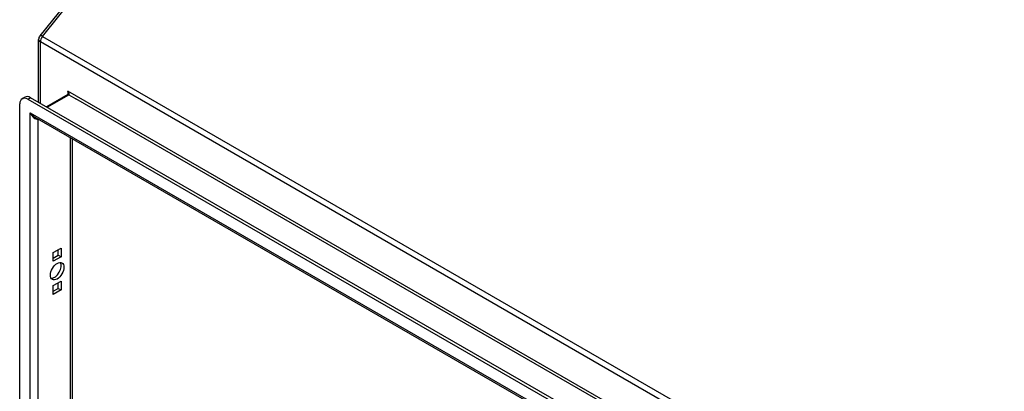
# Model space of a CAD drawing. Header units: inches. Extents: x 202.5 to 236.7, y 67 to 121.5.
# Tile 46 of 48: x 202.5 to 219.5, y 104.9 to 111.3. Entities that reach past the tile are written whole.
import ezdxf

# ---------------------------------------------------------------- set-up
doc = ezdxf.new("R2010")
doc.units = ezdxf.units.IN
doc.header["$MEASUREMENT"] = 0
doc.layers.add('Visible Edges(ANSI)', color=7, linetype='Continuous', lineweight=25)
doc.layers.add('Visible Tangent Edges(ANSI)', color=7, linetype='Continuous', lineweight=25)

msp = doc.modelspace()

# ---------------------------------------------------------------- linework, layer by layer
at = {"layer": 'Visible Edges(ANSI)'}
for p, q in [((211.177, 121.428), (202.832, 111.046)), ((202.81, 109.896), (202.81, 110.984)), ((202.524, 109.959), (202.572, 109.987)), ((202.622, 109.949), (227.076, 95.831)), ((227.124, 95.859), (202.67, 109.977)), ((203.318, 110.029), (202.949, 109.816)), ((202.483, 81.632), (202.483, 109.869)), ((226.99, 95.639), (202.749, 109.634)), ((203.388, 109.265), (203.388, 82.012)), ((203.063, 107.305), (203.196, 107.381)), ((203.196, 107.381), (203.196, 107.229)), ((203.063, 107.152), (203.063, 107.305)), ((203.063, 107.208), (203.148, 107.257)), ((203.196, 107.229), (203.063, 107.152)), ((203.148, 107.257), (203.148, 107.354)), ((203.148, 107.257), (203.196, 107.229)), ((203.063, 106.734), (203.196, 106.81)), ((203.063, 106.581), (203.063, 106.734)), ((203.063, 106.636), (203.148, 106.685)), ((203.148, 106.685), (203.148, 106.782)), ((203.148, 106.685), (203.196, 106.657)), ((203.196, 106.81), (203.196, 106.657)), ((203.196, 106.657), (203.063, 106.581))]:
    msp.add_line(p, q, dxfattribs=at)
at = {"layer": 'Visible Edges(ANSI)', "flags": 128}
msp.add_lwpolyline([(203.317, 110.029), (203.318, 110.03), (203.319, 110.033), (203.32, 110.037), (203.32, 110.043)], dxfattribs=at)
at = {"layer": 'Visible Edges(ANSI)'}
msp.add_arc((202.909, 110.984), 0.099, 141.206, 180, dxfattribs=at)
for centre, major_axis, start_param, end_param in [((202.622, 109.789), (-0.098, 0.17), 5.497787, 7.068583), ((202.67, 109.816), (-0.098, 0.17), 5.497787, 6.283185), ((203.081, 107.009), (-0.082, -0.143), 0.295704, 2.845888)]:
    msp.add_ellipse(centre, major_axis=major_axis, ratio=0.57735, start_param=start_param, end_param=end_param, dxfattribs=at)
msp.add_ellipse((203.129, 106.981), major_axis=(-0.083, -0.143), ratio=0.57735, dxfattribs=at)
at = {"layer": 'Visible Tangent Edges(ANSI)'}
for p, q in [((202.874, 111.034), (211.219, 121.415)), ((202.839, 109.88), (202.839, 110.944)), ((202.839, 110.944), (228.155, 96.327)), ((202.874, 111.034), (228.19, 96.418)), ((203.311, 110.091), (203.311, 110.026)), ((227.682, 96.021), (203.311, 110.091)), ((202.622, 109.949), (202.67, 109.977)), ((202.958, 109.811), (203.333, 110.028)), ((203.333, 110.028), (203.453, 109.959)), ((227.497, 96.077), (203.453, 109.959)), ((202.663, 109.717), (227.034, 95.646)), ((202.663, 81.576), (202.663, 109.717)), ((202.803, 81.682), (202.803, 109.603)), ((203.359, 82.003), (203.359, 109.282))]:
    msp.add_line(p, q, dxfattribs=at)
for centre, major_axis, ratio, start_param, end_param in [((202.909, 110.984), (-0.099, 0), 0.57735, 0, 0.785398), ((202.909, 110.984), (-0.0772, 0.062), 0.211325, 5.344303, 6.283185), ((202.909, 110.984), (0.0495, 0.0857), 0.57735, 1.308997, 2.356194), ((203.289, 110.078), (0.02, -0.0641), 0.368973, 0.867973, 1.653371), ((203.289, 110.078), (0.0455, -0.0494), 0.368973, 6.200611, 7.771407), ((203.333, 110.003), (-0.0155, 0.0268), 0.57735, 5.497787, 6.283185), ((202.733, 109.757), (0.095, -0.132), 0.495176, 4.661025, 5.446423), ((202.733, 109.757), (0.066, -0.148), 0.495176, 4.763753, 6.225442)]:
    msp.add_ellipse(centre, major_axis=major_axis, ratio=ratio, start_param=start_param, end_param=end_param, dxfattribs=at)

doc.saveas('drawing.dxf')
